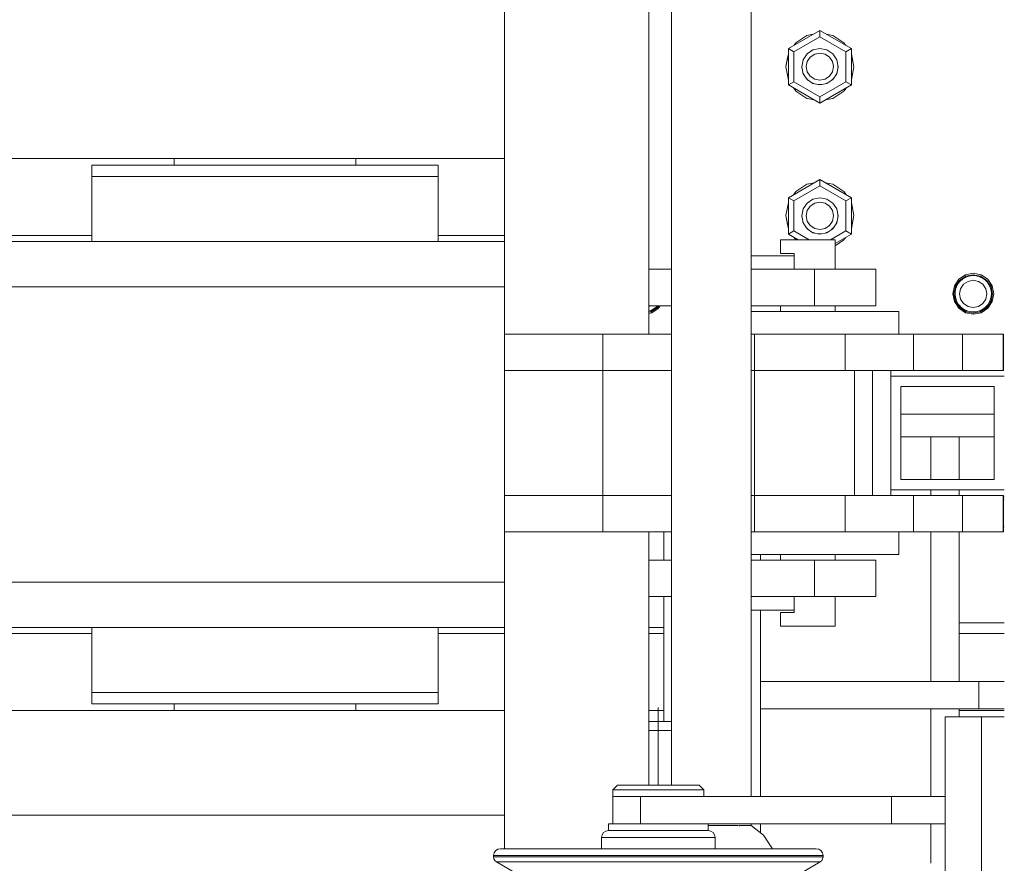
# Model space of a CAD drawing. Header units: millimetres. Extents: x 53746 to 116821, y -810352 to -765802.
# Tile 242 of 256: x 96656 to 97089, y -790252 to -789881. Entities that reach past the tile are written whole.
import ezdxf

# ---------------------------------------------------------------- set-up
doc = ezdxf.new("R2010")
doc.units = ezdxf.units.MM
doc.header["$MEASUREMENT"] = 0
doc.linetypes.add('DGN Style 4', pattern=[2290.351719, 1144.460571, -572.230286, 1.430576, -572.230286])
for name, color, linetype, lineweight in [('Main Cradle', 7, 'Continuous', 0), ('Main Cradle Rails', 7, 'Continuous', 0), ('Main Cradle Tower', 7, 'Continuous', 0), ('Main Cradle Tower Platform', 7, 'Continuous', 0), ('Main Cradle Tower Rail Frame', 7, 'Continuous', 0)]:
    doc.layers.add(name, color=color, linetype=linetype, lineweight=lineweight)

# ---------------------------------------------------------------- blocks, each defined once
blk = doc.blocks.new('*U57')
at = {"layer": 'Main Cradle', "color": 7, "linetype": 'Continuous', "lineweight": 0}
for p, q in [((11586.32, -1865.02), (11158.26, -1865.02)), ((11404.66, -1868.02), (11410.46, -1868.02)), ((11426.97, -1868.02), (11410.46, -1868.02)), ((11440.86, -1868.02), (11440.86, -1865.02)), ((11520.86, -1865.02), (11520.86, -1868.02)), ((11411.51, -1901.52), (11480.86, -1901.52)), ((11550.2, -1901.52), (11480.86, -1901.52)), ((11411.51, -2051.52), (11420.01, -2051.52)), ((11420.01, -2051.52), (11480.86, -2051.52)), ((11410.46, -2071.52), (11404.66, -2071.52)), ((11551.26, -2071.52), (11551.98, -2071.52)), ((11656.48, -2071.52), (11649.82, -2071.52)), ((11404.66, -2100.02), (11410.46, -2100.02)), ((11426.97, -2100.02), (11410.46, -2100.02)), ((11480.86, -2100.02), (11510.02, -2100.02)), ((11443.9, -2105.02), (11440.86, -2105.02)), ((11440.86, -2108.02), (11440.86, -2105.02)), ((11443.91, -2105.02), (11445.46, -2105.02)), ((11445.46, -2105.02), (11451.7, -2105.02)), ((11451.7, -2105.02), (11452.29, -2105.02)), ((11452.29, -2105.02), (11452.54, -2105.02)), ((11452.54, -2105.02), (11452.57, -2105.02)), ((11517.81, -2105.02), (11518.33, -2105.02)), ((11520.86, -2105.02), (11520.86, -2108.02)), ((11586.32, -2108.02), (11158.26, -2108.02)), ((11656.48, -2108.02), (11649.82, -2108.02)), ((11806.32, -2108.02), (11786.48, -2108.02))]:
    blk.add_line(p, q, dxfattribs=at)
at = {"layer": 'Main Cradle', "color": 7, "linetype": 'Continuous', "lineweight": 0, "flags": 128}
for points in [[(11404.66, -1868.02), (11404.66, -1868.02), (11404.66, -1873.02), (11410.46, -1873.02), (11426.97, -1873.02), (11451.7, -1873.02), (11480.86, -1873.02), (11480.86, -1873.02)], [(11426.97, -1868.02), (11451.7, -1868.02), (11480.86, -1868.02), (11510.02, -1868.02), (11534.74, -1868.02), (11551.26, -1868.02), (11557.06, -1868.02)], [(11557.06, -1873.02), (11557.06, -1873.02), (11557.06, -1868.02), (11557.06, -1868.02)], [(11404.66, -1873.02), (11404.66, -1873.02), (11404.66, -1901.52)], [(11480.86, -1873.02), (11480.86, -1873.02), (11510.02, -1873.02), (11534.74, -1873.02), (11551.26, -1873.02), (11557.06, -1873.02)], [(11534.74, -1873.02), (11551.26, -1873.02), (11551.26, -1873.02)], [(11557.06, -1901.52), (11557.06, -1873.02), (11557.06, -1873.02)], [(11411.51, -1901.52), (11352.73, -1901.52), (11313.45, -1901.52), (11299.66, -1901.52)], [(11586.32, -1901.52), (11550.2, -1901.52), (11550.2, -1901.52)], [(11420.01, -1921.52), (11411.51, -1921.52), (11352.73, -1921.52), (11313.45, -1921.52)], [(11480.86, -1921.52), (11480.86, -1921.52), (11420.01, -1921.52)], [(11586.32, -1921.52), (11550.2, -1921.52), (11480.86, -1921.52)], [(11411.51, -2051.52), (11352.73, -2051.52), (11313.45, -2051.52), (11299.66, -2051.52)], [(11586.32, -2051.52), (11550.2, -2051.52), (11480.86, -2051.52)], [(11480.86, -2071.52), (11411.51, -2071.52), (11352.73, -2071.52), (11313.45, -2071.52)], [(11404.66, -2071.52), (11404.66, -2100.02), (11404.66, -2100.02)], [(11586.32, -2071.52), (11550.2, -2071.52), (11480.86, -2071.52), (11480.86, -2071.52)], [(11510.02, -2100.02), (11510.02, -2100.02), (11534.74, -2100.02), (11551.26, -2100.02), (11557.06, -2100.02), (11557.06, -2071.52)], [(11551.98, -2071.52), (11557.06, -2071.52), (11557.06, -2071.52)], [(11404.66, -2100.02), (11404.66, -2100.02), (11404.66, -2105.02), (11410.46, -2105.02), (11426.97, -2105.02), (11451.7, -2105.02), (11480.86, -2105.02), (11510.02, -2105.02), (11534.74, -2105.02), (11551.26, -2105.02), (11557.06, -2105.02), (11557.06, -2100.02), (11557.06, -2100.02)], [(11426.97, -2100.02), (11451.7, -2100.02), (11480.86, -2100.02), (11480.86, -2100.02)], [(11480.86, -2100.02), (11510.02, -2100.02), (11510.02, -2100.02)], [(11534.74, -2100.02), (11551.26, -2100.02), (11551.26, -2100.02)], [(11518.33, -2105.02), (11520.86, -2105.02), (11520.86, -2105.02)]]:
    blk.add_lwpolyline(points, dxfattribs=at)
at = {"layer": 'Main Cradle Rails', "color": 7, "linetype": 'Continuous', "lineweight": 0}
for p, q in [((11158.26, -1899.02), (11404.66, -1899.02)), ((11557.06, -1899.02), (11586.32, -1899.02)), ((11806, -2014.02), (11806.32, -2014.02)), ((11786.48, -2069.41), (11806.32, -2069.41)), ((11158.26, -2074.02), (11404.66, -2074.02)), ((11557.06, -2074.02), (11586.32, -2074.02)), ((11649.82, -2074.02), (11656.48, -2074.02)), ((11786.48, -2074.02), (11806.32, -2074.02))]:
    blk.add_line(p, q, dxfattribs=at)
at = {"layer": 'Main Cradle Tower', "color": 7, "linetype": 'Continuous', "lineweight": 0}
for p, q in [((11711.29, -1816.69), (11725.14, -1808.69)), ((11713.69, -1818.08), (11725.14, -1811.46)), ((11725.14, -1808.69), (11739, -1816.69)), ((11725.14, -1811.46), (11725.14, -1808.69)), ((11736.6, -1818.08), (11725.14, -1811.46)), ((11711.29, -1832.69), (11711.29, -1816.69)), ((11711.29, -1816.69), (11713.69, -1818.08)), ((11713.69, -1831.3), (11713.69, -1818.08)), ((11722.85, -1819.11), (11725.14, -1818.65)), ((11736.6, -1818.08), (11739, -1816.69)), ((11736.6, -1831.3), (11736.6, -1818.08)), ((11739, -1816.69), (11739, -1832.69)), ((11717.14, -1824.69), (11717.15, -1824.63)), ((11717.14, -1824.69), (11717.14, -1824.69)), ((11717.17, -1824.83), (11717.14, -1824.69)), ((11717.16, -1824.65), (11717.15, -1824.63)), ((11717.16, -1824.65), (11717.17, -1824.83)), ((11732.53, -1827.75), (11733.14, -1824.69)), ((11733.1, -1824.88), (11733.11, -1824.65)), ((11733.14, -1824.69), (11733.1, -1824.88)), ((11733.11, -1824.54), (11733.11, -1824.56)), ((11733.11, -1824.54), (11733.14, -1824.69)), ((11733.11, -1824.56), (11733.11, -1824.56)), ((11733.11, -1824.65), (11733.11, -1824.56)), ((11733.14, -1824.69), (11733.14, -1824.69)), ((11717.17, -1824.83), (11717.26, -1825.3)), ((11717.75, -1827.75), (11717.68, -1827.39)), ((11717.81, -1827.69), (11717.81, -1827.69)), ((11717.81, -1827.69), (11718.02, -1828.16)), ((11732.35, -1828.02), (11732.48, -1827.69)), ((11732.48, -1827.69), (11732.51, -1827.62)), ((11732.62, -1827.31), (11732.51, -1827.61)), ((11732.51, -1827.62), (11732.51, -1827.61)), ((11732.62, -1827.31), (11732.53, -1827.75)), ((11711.29, -1832.69), (11713.69, -1831.3)), ((11711.29, -1832.7), (11711.29, -1832.69)), ((11725.14, -1840.69), (11711.29, -1832.69)), ((11725.14, -1840.7), (11711.29, -1832.7)), ((11725.14, -1837.92), (11713.69, -1831.3)), ((11719.1, -1829.77), (11719.51, -1830.2)), ((11719.51, -1830.2), (11719.55, -1830.24)), ((11719.55, -1830.24), (11719.55, -1830.25)), ((11719.55, -1830.25), (11719.86, -1830.57)), ((11719.86, -1830.57), (11720.18, -1830.81)), ((11721.21, -1831.5), (11722.08, -1831.95)), ((11722.08, -1831.95), (11722.11, -1831.96)), ((11722.11, -1831.96), (11722.12, -1831.96)), ((11722.15, -1831.98), (11723.11, -1832.29)), ((11723.75, -1832.41), (11724.77, -1832.55)), ((11724.77, -1832.55), (11725.14, -1832.54)), ((11725.14, -1837.92), (11736.6, -1831.3)), ((11725.14, -1832.54), (11726.01, -1832.52)), ((11739, -1832.69), (11725.14, -1840.69)), ((11739, -1832.7), (11725.15, -1840.69)), ((11726.01, -1832.52), (11727.43, -1832.23)), ((11726.01, -1832.52), (11726.01, -1832.52)), ((11727.43, -1832.23), (11728.16, -1831.95)), ((11728.16, -1831.95), (11728.19, -1831.93)), ((11728.19, -1831.93), (11728.2, -1831.93)), ((11728.2, -1831.93), (11728.59, -1831.78)), ((11730.12, -1830.8), (11730.75, -1830.26)), ((11730.75, -1830.26), (11730.79, -1830.23)), ((11730.79, -1830.23), (11730.8, -1830.22)), ((11730.79, -1830.23), (11730.79, -1830.23)), ((11730.8, -1830.22), (11731.23, -1829.7)), ((11736.6, -1831.3), (11739, -1832.69)), ((11739, -1832.7), (11739, -1832.69)), ((11736.64, -1834.06), (11735.75, -1835.39)), ((11719.4, -1838.64), (11722.73, -1839.3)), ((11722.73, -1839.31), (11719.41, -1838.64)), ((11725.14, -1840.69), (11725.14, -1837.92)), ((11725.14, -1840.7), (11725.14, -1840.69)), ((11725.15, -1840.69), (11725.14, -1840.7)), ((11725.14, -1874.31), (11711.29, -1882.31)), ((11725.14, -1874.32), (11711.29, -1882.32)), ((11719.4, -1876.37), (11722.73, -1875.7)), ((11719.41, -1876.36), (11722.73, -1875.7)), ((11725.14, -1874.31), (11725.14, -1874.32)), ((11725.15, -1874.31), (11725.14, -1874.31)), ((11739, -1882.32), (11725.14, -1874.32)), ((11725.14, -1874.32), (11725.14, -1877.09)), ((11739, -1882.31), (11725.15, -1874.31)), ((11725.14, -1877.09), (11713.69, -1883.7)), ((11725.14, -1877.09), (11736.6, -1883.7)), ((11735.75, -1879.62), (11736.64, -1880.95)), ((11711.29, -1882.31), (11711.29, -1882.32)), ((11711.29, -1882.32), (11711.29, -1898.32)), ((11711.29, -1882.32), (11713.69, -1883.7)), ((11713.69, -1883.7), (11713.69, -1896.93)), ((11722.85, -1884.77), (11725.14, -1884.31)), ((11736.6, -1883.7), (11739, -1882.32)), ((11736.6, -1883.7), (11736.6, -1896.93)), ((11739, -1882.31), (11739, -1882.32)), ((11739, -1898.32), (11739, -1882.32)), ((11732.53, -1887.26), (11733.14, -1890.32)), ((11710.14, -1890.22), (11710.14, -1890.22)), ((11717.14, -1890.31), (11717.16, -1890.42)), ((11717.14, -1890.32), (11717.14, -1890.32)), ((11717.16, -1890.31), (11717.15, -1890.27)), ((11717.15, -1890.31), (11717.15, -1890.28)), ((11717.16, -1890.32), (11717.15, -1890.31)), ((11717.73, -1893.17), (11717.7, -1893.1)), ((11717.81, -1893.35), (11717.81, -1893.35)), ((11732.61, -1893.01), (11732.51, -1893.28)), ((11732.51, -1893.28), (11732.51, -1893.28)), ((11732.6, -1893.04), (11732.56, -1893.14)), ((11733.11, -1890.17), (11733.11, -1890.22)), ((11733.11, -1890.23), (11733.11, -1890.22)), ((11733.11, -1890.4), (11733.13, -1890.27)), ((11733.13, -1890.27), (11733.11, -1890.4)), ((11733.11, -1890.5), (11733.14, -1890.31)), ((11733.14, -1890.32), (11733.14, -1890.32)), ((11711.29, -1898.32), (11713.69, -1896.93)), ((11711.29, -1898.32), (11715.64, -1900.83)), ((11713.69, -1896.93), (11720.44, -1900.83)), ((11719.41, -1895.76), (11719.21, -1895.55)), ((11719.41, -1895.77), (11719.49, -1895.88)), ((11719.49, -1895.88), (11719.6, -1895.95)), ((11719.55, -1895.91), (11719.55, -1895.91)), ((11722.08, -1897.62), (11721.51, -1897.32)), ((11722.11, -1897.63), (11722.08, -1897.62)), ((11722.11, -1897.63), (11722.12, -1897.63)), ((11722.14, -1897.64), (11722.11, -1897.63)), ((11724.79, -1898.22), (11724.47, -1898.18)), ((11724.47, -1898.18), (11724.47, -1898.18)), ((11725.09, -1898.21), (11724.79, -1898.22)), ((11725.74, -1898.19), (11725.22, -1898.21)), ((11728.19, -1897.6), (11728.2, -1897.6)), ((11728.57, -1897.46), (11728.26, -1897.58)), ((11728.57, -1897.46), (11728.57, -1897.46)), ((11728.57, -1897.46), (11728.57, -1897.46)), ((11736.6, -1896.93), (11729.85, -1900.83)), ((11730.79, -1895.9), (11730.75, -1895.93)), ((11730.78, -1895.9), (11730.79, -1895.89)), ((11730.8, -1895.89), (11730.79, -1895.9)), ((11731.82, -1902.46), (11739, -1898.32)), ((11736.6, -1896.93), (11739, -1898.32)), ((11786.63, -1918.69), (11789.39, -1916.84)), ((11800.64, -1924.34), (11800.62, -1924.59)), ((11784.67, -1924.59), (11784.67, -1924.59)), ((11784.67, -1924.67), (11784.67, -1924.59)), ((11785.25, -1927.75), (11784.92, -1926.69)), ((11785.25, -1927.75), (11785.25, -1927.75)), ((11800.96, -1928.04), (11799.01, -1930.96)), ((11800.27, -1927), (11800, -1927.64)), ((11800, -1927.64), (11800, -1927.64)), ((11800.62, -1924.59), (11800.62, -1924.6)), ((11801.14, -1924.69), (11801.14, -1924.69)), ((11650.9, -1932.54), (11649.82, -1932.76)), ((11650.7, -1931.98), (11650.7, -1931.98)), ((11653.65, -1929.83), (11653.28, -1930.24)), ((11653.28, -1930.24), (11653.28, -1930.24)), ((11787.04, -1930.28), (11787.04, -1930.27)), ((11787.93, -1931.06), (11789.57, -1932.08)), ((11789.62, -1931.97), (11789.62, -1931.97)), ((11792.64, -1930.67), (11790.35, -1930.21)), ((11791.2, -1932.46), (11792.64, -1932.69)), ((11792.64, -1932.59), (11791.2, -1932.46)), ((11792.64, -1932.69), (11792.63, -1932.69)), ((11793.23, -1932.57), (11792.64, -1932.59)), ((11794.65, -1932.34), (11793.23, -1932.57)), ((11795.7, -1931.98), (11795.7, -1931.98)), ((11795.9, -1932.54), (11798.65, -1930.7)), ((11799.05, -1929.39), (11798.28, -1930.24)), ((11798.28, -1930.24), (11798.28, -1930.24)), ((11760.82, -1977.5), (11801.82, -1977.5)), ((11760.82, -1987.5), (11801.82, -1987.5)), ((11760.82, -1987.5), (11801.82, -1987.5)), ((11773.96, -1987.5), (11773.96, -2006.33)), ((11773.96, -2010.83), (11773.96, -2013.33)), ((11806, -2015.22), (11806.32, -2015.22)), ((11806, -2027.22), (11806.32, -2027.22)), ((11773.96, -2029.33), (11773.96, -2095.22)), ((11698.96, -2039.33), (11698.96, -2041.83)), ((11698.96, -2063.83), (11698.96, -2095.22)), ((11698.96, -2095.22), (11698.96, -2107.22)), ((11795.16, -2095.22), (11795.16, -2107.22)), ((11698.96, -2107.22), (11698.96, -2145.83)), ((11773.96, -2107.22), (11773.96, -2145.83)), ((11698.96, -2157.83), (11698.96, -2161.79)), ((11773.96, -2157.83), (11773.96, -2175.22))]:
    blk.add_line(p, q, dxfattribs=at)
at = {"layer": 'Main Cradle Tower', "color": 7, "linetype": 'Continuous', "lineweight": 0, "flags": 128}
for points in [[(11713.84, -1815.21), (11714.54, -1814.18), (11719.4, -1810.93), (11722.25, -1810.36)], [(11728.03, -1810.36), (11730.88, -1810.93), (11735.75, -1814.18), (11736.44, -1815.21)], [(11710.14, -1824.78), (11710.14, -1824.78), (11711.28, -1819.04), (11711.29, -1819.04)], [(11710.14, -1824.78), (11710.36, -1823.71), (11710.79, -1821.56), (11711.28, -1819.05), (11711.28, -1819.05), (11711.28, -1819.05)], [(11733.14, -1824.69), (11732.53, -1821.63), (11730.8, -1819.03), (11728.2, -1817.3), (11725.14, -1816.69), (11722.08, -1817.3), (11719.49, -1819.03), (11717.75, -1821.63), (11717.14, -1824.69)], [(11725.14, -1818.65), (11727.44, -1819.11), (11729.39, -1820.41), (11730.69, -1822.35), (11731.14, -1824.65), (11730.69, -1826.95), (11729.39, -1828.89), (11727.44, -1830.19), (11725.14, -1830.65), (11722.85, -1830.19), (11720.9, -1828.89), (11719.6, -1826.95), (11719.14, -1824.65), (11719.6, -1822.35), (11720.9, -1820.41), (11722.85, -1819.11)], [(11739, -1819.04), (11739, -1819.04), (11740.14, -1824.78), (11740.14, -1824.78)], [(11739, -1819.05), (11739, -1819.05), (11739.39, -1821.01), (11740.14, -1824.78)], [(11711.28, -1830.53), (11710.14, -1824.79), (11710.14, -1824.78)], [(11711.29, -1830.53), (11711.28, -1830.52), (11710.14, -1824.78)], [(11717.14, -1824.69), (11717.14, -1824.69), (11717.75, -1827.75), (11719.49, -1830.35), (11722.08, -1832.08), (11725.14, -1832.69), (11728.2, -1832.08), (11730.8, -1830.35), (11732.53, -1827.75)], [(11717.17, -1824.83), (11717.16, -1824.65), (11717.16, -1824.65)], [(11733.11, -1824.56), (11733.11, -1824.56), (11733.11, -1824.65), (11733.1, -1824.88)], [(11740.14, -1824.78), (11740.14, -1824.79), (11739, -1830.52)], [(11740.14, -1824.78), (11739, -1830.52), (11739, -1830.53)], [(11717.81, -1827.69), (11717.78, -1827.61), (11717.68, -1827.39)], [(11718.02, -1828.16), (11717.81, -1827.69), (11717.81, -1827.69)], [(11732.51, -1827.61), (11732.51, -1827.61), (11732.48, -1827.69), (11732.35, -1828.02)], [(11719.55, -1830.24), (11719.51, -1830.2), (11719.1, -1829.77)], [(11720.18, -1830.81), (11719.86, -1830.57), (11719.55, -1830.24), (11719.55, -1830.24)], [(11722.11, -1831.96), (11722.08, -1831.95), (11721.21, -1831.5)], [(11723.11, -1832.29), (11722.14, -1831.98), (11722.11, -1831.96), (11722.11, -1831.96)], [(11726.01, -1832.52), (11725.14, -1832.54), (11724.77, -1832.55), (11723.75, -1832.41)], [(11728.2, -1831.93), (11728.2, -1831.93), (11728.16, -1831.95), (11727.43, -1832.23), (11726.01, -1832.52), (11726.01, -1832.52)], [(11729.15, -1831.45), (11728.59, -1831.78), (11728.2, -1831.93)], [(11730.79, -1830.23), (11730.75, -1830.26), (11730.12, -1830.8)], [(11731.23, -1829.7), (11730.8, -1830.22), (11730.79, -1830.23)], [(11714.54, -1835.39), (11714.54, -1835.39), (11713.65, -1834.06)], [(11719.4, -1838.64), (11714.54, -1835.39), (11713.65, -1834.06)], [(11719.41, -1838.64), (11719.4, -1838.64), (11714.54, -1835.39)], [(11736.64, -1834.06), (11735.75, -1835.39), (11730.88, -1838.64), (11727.55, -1839.3)], [(11735.75, -1835.39), (11735.75, -1835.39), (11730.89, -1838.64)], [(11730.89, -1838.64), (11730.88, -1838.64), (11727.55, -1839.31)], [(11713.65, -1880.95), (11714.54, -1879.62), (11719.4, -1876.37)], [(11714.54, -1879.62), (11719.4, -1876.37), (11719.41, -1876.36)], [(11727.55, -1875.7), (11730.88, -1876.37), (11730.89, -1876.37)], [(11727.55, -1875.7), (11730.88, -1876.37), (11735.75, -1879.62), (11736.64, -1880.95)], [(11730.89, -1876.37), (11735.75, -1879.62), (11735.75, -1879.62)], [(11713.65, -1880.95), (11714.54, -1879.62), (11714.54, -1879.62)], [(11710.14, -1890.22), (11711.28, -1884.48), (11711.29, -1884.48)], [(11710.14, -1890.22), (11711.28, -1884.48), (11711.29, -1884.48)], [(11732.53, -1887.26), (11730.8, -1884.66), (11728.2, -1882.93), (11725.14, -1882.32), (11722.08, -1882.93), (11719.49, -1884.66), (11717.75, -1887.26), (11717.14, -1890.32), (11717.14, -1890.32)], [(11725.14, -1884.31), (11727.44, -1884.77), (11729.39, -1886.07), (11730.69, -1888.02), (11731.14, -1890.31), (11730.69, -1892.61), (11729.39, -1894.55), (11727.44, -1895.86), (11725.14, -1896.31), (11722.85, -1895.86), (11720.9, -1894.55), (11719.6, -1892.61), (11719.14, -1890.31), (11719.6, -1888.02), (11720.9, -1886.07), (11722.85, -1884.77)], [(11739, -1884.48), (11739, -1884.48), (11740.14, -1890.22)], [(11739, -1884.49), (11740.14, -1890.22), (11740.14, -1890.22)], [(11711.29, -1895.97), (11711.28, -1895.96), (11710.14, -1890.22), (11710.14, -1890.22)], [(11710.14, -1890.22), (11710.78, -1893.4), (11711.28, -1895.96), (11711.28, -1895.96), (11711.28, -1895.96)], [(11717.14, -1890.32), (11717.75, -1893.38), (11719.49, -1895.98), (11722.08, -1897.71), (11725.14, -1898.32), (11728.2, -1897.71), (11730.8, -1895.98), (11732.53, -1893.38), (11733.14, -1890.32)], [(11717.17, -1890.43), (11717.16, -1890.31), (11717.16, -1890.31)], [(11717.23, -1890.75), (11717.22, -1890.7), (11717.17, -1890.43)], [(11717.81, -1893.35), (11717.78, -1893.27), (11717.69, -1893.08)], [(11717.7, -1893.1), (11717.75, -1893.37), (11717.97, -1893.7)], [(11717.85, -1893.44), (11717.75, -1893.29), (11717.73, -1893.17)], [(11717.73, -1893.18), (11717.75, -1893.28), (11717.85, -1893.43)], [(11717.98, -1893.72), (11717.81, -1893.35), (11717.81, -1893.35)], [(11732.51, -1893.28), (11732.51, -1893.28), (11732.48, -1893.35), (11732.38, -1893.61)], [(11732.39, -1893.59), (11732.53, -1893.37), (11732.6, -1893.04)], [(11732.56, -1893.13), (11732.53, -1893.29), (11732.46, -1893.39)], [(11732.46, -1893.39), (11732.53, -1893.28), (11732.56, -1893.14)], [(11733.11, -1890.22), (11733.11, -1890.22), (11733.11, -1890.31), (11733.11, -1890.51)], [(11740.14, -1890.22), (11740.14, -1890.22), (11739, -1895.96), (11739, -1895.97)], [(11739, -1895.96), (11739, -1895.96), (11739.4, -1893.95), (11740.14, -1890.22)], [(11719.55, -1895.91), (11719.51, -1895.86), (11719.17, -1895.5)], [(11719.21, -1895.55), (11719.49, -1895.97), (11719.82, -1896.2)], [(11719.6, -1895.96), (11719.49, -1895.88), (11719.4, -1895.76)], [(11719.84, -1896.21), (11719.55, -1895.91), (11719.55, -1895.91)], [(11722.11, -1897.63), (11722.08, -1897.61), (11721.42, -1897.27)], [(11721.51, -1897.32), (11722.08, -1897.7), (11722.78, -1897.84)], [(11722.84, -1897.86), (11722.14, -1897.64), (11722.11, -1897.63), (11722.11, -1897.63)], [(11725.83, -1898.18), (11725.14, -1898.2), (11724.77, -1898.22), (11724.29, -1898.15)], [(11724.47, -1898.18), (11725.14, -1898.31), (11725.74, -1898.19)], [(11725.22, -1898.21), (11725.14, -1898.22), (11725.08, -1898.21)], [(11725.1, -1898.21), (11725.14, -1898.22), (11725.2, -1898.21)], [(11728.2, -1897.6), (11728.2, -1897.6), (11728.16, -1897.61), (11727.57, -1897.84)], [(11727.61, -1897.82), (11728.2, -1897.7), (11728.57, -1897.46)], [(11728.08, -1897.64), (11728.2, -1897.61), (11728.25, -1897.58)], [(11728.26, -1897.58), (11728.2, -1897.62), (11728.08, -1897.64)], [(11728.71, -1897.37), (11728.59, -1897.44), (11728.2, -1897.6)], [(11730.79, -1895.89), (11730.75, -1895.92), (11730.29, -1896.31)], [(11730.33, -1896.28), (11730.8, -1895.97), (11731.08, -1895.55)], [(11731.12, -1895.49), (11730.8, -1895.88), (11730.79, -1895.89)], [(11731.08, -1895.55), (11730.8, -1895.88), (11730.8, -1895.89), (11730.8, -1895.89)], [(11714.54, -1900.83), (11714.54, -1900.83), (11713.84, -1899.79)], [(11736.44, -1899.79), (11735.75, -1900.83), (11731.82, -1903.45)], [(11799.01, -1930.96), (11796.09, -1932.91), (11792.64, -1933.59), (11789.2, -1932.91), (11786.28, -1930.96), (11784.33, -1928.04), (11783.64, -1924.59), (11784.33, -1921.15), (11786.28, -1918.23), (11789.2, -1916.28), (11792.64, -1915.59), (11796.09, -1916.28), (11799.01, -1918.23), (11800.96, -1921.15), (11801.64, -1924.59), (11800.96, -1928.04)], [(11784.14, -1924.69), (11784.79, -1921.44), (11786.63, -1918.68), (11789.39, -1916.84), (11792.64, -1916.19), (11795.9, -1916.84), (11798.65, -1918.68), (11800.5, -1921.44), (11801.14, -1924.69)], [(11786.63, -1918.69), (11784.79, -1921.44), (11784.14, -1924.69)], [(11784.67, -1924.59), (11784.67, -1924.59), (11784.66, -1924.01), (11784.9, -1922.58), (11785.24, -1921.6), (11785.26, -1921.54), (11785.31, -1921.4), (11786.01, -1920.13), (11786.78, -1919.15), (11786.96, -1918.99), (11787, -1918.95), (11787.86, -1918.18), (11788.91, -1917.52), (11789.57, -1917.24), (11789.59, -1917.23), (11790.25, -1916.96), (11791.46, -1916.68), (11792.64, -1916.61), (11792.64, -1916.61), (11792.91, -1916.6), (11794.15, -1916.74), (11795.54, -1917.14), (11795.7, -1917.21), (11795.73, -1917.23), (11796.66, -1917.68), (11797.85, -1918.52), (11798.28, -1918.95), (11798.32, -1918.99), (11798.72, -1919.4), (11799.57, -1920.59), (11800.02, -1921.54), (11800.05, -1921.6), (11800.1, -1921.7), (11800.5, -1923.1), (11800.64, -1924.34), (11800.64, -1924.34)], [(11790.35, -1930.21), (11788.4, -1928.91), (11787.1, -1926.97), (11786.64, -1924.67), (11787.1, -1922.37), (11788.4, -1920.43), (11790.35, -1919.13), (11792.64, -1918.67), (11794.94, -1919.13), (11796.89, -1920.43), (11798.19, -1922.37), (11798.64, -1924.67), (11798.19, -1926.97), (11796.89, -1928.91), (11794.94, -1930.21), (11792.64, -1930.67)], [(11801.14, -1924.69), (11800.5, -1921.44), (11798.65, -1918.69), (11795.9, -1916.84), (11792.64, -1916.2), (11789.39, -1916.84)], [(11800.64, -1924.34), (11800.64, -1924.69), (11800.61, -1924.88)], [(11784.14, -1924.69), (11784.14, -1924.69), (11784.79, -1927.94), (11786.63, -1930.7), (11789.39, -1932.54), (11792.64, -1933.19), (11795.9, -1932.54)], [(11784.67, -1924.82), (11784.64, -1924.69), (11784.67, -1924.57)], [(11784.92, -1926.68), (11784.92, -1926.68), (11784.67, -1925.25), (11784.67, -1924.67), (11784.67, -1924.67)], [(11785.29, -1927.72), (11785.26, -1927.65), (11784.92, -1926.68)], [(11785.44, -1928.04), (11785.25, -1927.75), (11785.25, -1927.75)], [(11785.29, -1927.72), (11785.29, -1927.72), (11785.34, -1927.85), (11786.05, -1929.12)], [(11798.65, -1930.7), (11800.5, -1927.94), (11801.14, -1924.69), (11801.14, -1924.69)], [(11799.05, -1929.39), (11799.05, -1929.39), (11799.71, -1928.34), (11799.98, -1927.71), (11800, -1927.64)], [(11800.03, -1927.75), (11800.03, -1927.75), (11799.83, -1928.07)], [(11800.03, -1927.75), (11800.03, -1927.75), (11800.27, -1927)], [(11800.27, -1927), (11800.27, -1927), (11800.55, -1925.79), (11800.62, -1924.67), (11800.62, -1924.59)], [(11650.51, -1929.83), (11649.94, -1930.21), (11649.82, -1930.24)], [(11654.82, -1929.83), (11654.01, -1931.06), (11651.09, -1933.01), (11649.82, -1933.26)], [(11649.82, -1932.28), (11650.67, -1931.99), (11650.7, -1931.98), (11650.7, -1931.98)], [(11650.71, -1932.08), (11650.7, -1932.08), (11649.95, -1932.23)], [(11650.71, -1932.08), (11650.7, -1932.08), (11652.1, -1931.24)], [(11652.1, -1931.24), (11650.82, -1931.93), (11650.7, -1931.98)], [(11650.9, -1932.54), (11653.65, -1930.7), (11654.23, -1929.83)], [(11652.1, -1931.24), (11652.1, -1931.24), (11653.07, -1930.47), (11653.25, -1930.28), (11653.28, -1930.24)], [(11653.3, -1930.35), (11653.3, -1930.35), (11652.8, -1930.69)], [(11653.3, -1930.35), (11653.3, -1930.35), (11653.7, -1929.83)], [(11786.05, -1929.12), (11786.99, -1930.35), (11786.98, -1930.35)], [(11787.04, -1930.27), (11787, -1930.24), (11786.83, -1930.09), (11786.05, -1929.12)], [(11787.56, -1930.74), (11786.99, -1930.35), (11786.98, -1930.35)], [(11787.04, -1930.27), (11787.04, -1930.27), (11787.92, -1931.05)], [(11789.62, -1931.97), (11789.59, -1931.95), (11788.97, -1931.7), (11787.92, -1931.05)], [(11790.24, -1932.21), (11789.58, -1932.08), (11789.58, -1932.08)], [(11789.58, -1932.08), (11789.58, -1932.08), (11789.58, -1932.08)], [(11789.62, -1931.97), (11789.62, -1931.97), (11790.32, -1932.25), (11791.2, -1932.46), (11791.2, -1932.46)], [(11792.64, -1932.69), (11792.64, -1932.69), (11794.65, -1932.34)], [(11792.64, -1932.69), (11792.64, -1932.69), (11792.64, -1932.69)], [(11794.65, -1932.34), (11794.65, -1932.34), (11795.67, -1931.99), (11795.7, -1931.98), (11795.7, -1931.98)], [(11795.71, -1932.08), (11795.7, -1932.08), (11794.95, -1932.23)], [(11795.71, -1932.08), (11795.7, -1932.08), (11797.1, -1931.24)], [(11797.1, -1931.24), (11795.82, -1931.93), (11795.7, -1931.98)], [(11797.1, -1931.24), (11797.1, -1931.24), (11798.07, -1930.47), (11798.25, -1930.28), (11798.28, -1930.24)], [(11798.3, -1930.35), (11798.3, -1930.35), (11797.8, -1930.69)], [(11798.3, -1930.35), (11798.3, -1930.35), (11799.05, -1929.39)], [(11698.96, -2095.22), (11698.96, -2095.22), (11795.16, -2095.22), (11806.32, -2095.22)], [(11698.96, -2107.22), (11698.96, -2107.22), (11795.16, -2107.22), (11806.32, -2107.22)]]:
    blk.add_lwpolyline(points, dxfattribs=at)
at = {"layer": 'Main Cradle Tower Platform', "color": 7, "linetype": 'Continuous', "lineweight": 0}
for p, q in [((11586.32, -1562.83), (11586.32, -1942.33)), ((11649.82, -1942.33), (11649.82, -1566.06)), ((11728.31, -1900.83), (11724.41, -1900.83)), ((11713.82, -1907.83), (11713.82, -1906.83)), ((11713.82, -1907.83), (11694.82, -1907.83)), ((11713.82, -1907.83), (11713.82, -1913.83)), ((11649.82, -1913.83), (11659.82, -1913.83)), ((11694.82, -1913.83), (11722.72, -1913.83)), ((11722.72, -1913.83), (11722.72, -1929.83)), ((11659.82, -1929.83), (11649.82, -1929.83)), ((11722.72, -1929.83), (11694.82, -1929.83)), ((11707.82, -1929.83), (11707.82, -1932.33)), ((11735.13, -1932.33), (11719.82, -1932.33)), ((11733.28, -1929.83), (11722.72, -1929.83)), ((11731.82, -1929.83), (11731.82, -1932.33)), ((11586.32, -1942.33), (11629.62, -1942.33)), ((11586.32, -1942.33), (11586.32, -1958.33)), ((11629.62, -1942.33), (11659.82, -1942.33)), ((11629.62, -1942.33), (11629.62, -1958.33)), ((11694.82, -1942.33), (11696.32, -1942.33)), ((11696.32, -1942.33), (11736.32, -1942.33)), ((11696.32, -1958.33), (11696.32, -1942.33)), ((11736.32, -1942.33), (11766.32, -1942.33)), ((11736.32, -1942.33), (11736.32, -1958.33)), ((11766.32, -1942.33), (11787.9, -1942.33)), ((11766.32, -1958.33), (11766.32, -1942.33)), ((11787.9, -1958.33), (11787.9, -1942.33)), ((11586.32, -1958.33), (11586.32, -2013.33)), ((11629.62, -1958.33), (11586.32, -1958.33)), ((11629.62, -2013.33), (11629.62, -1958.33)), ((11629.62, -1958.33), (11659.82, -1958.33)), ((11694.82, -1958.33), (11696.32, -1958.33)), ((11696.32, -2013.33), (11696.32, -1958.33)), ((11736.32, -1958.33), (11696.32, -1958.33)), ((11748.32, -1958.33), (11736.32, -1958.33)), ((11740.32, -2013.33), (11740.32, -1958.33)), ((11756.32, -1958.33), (11748.32, -1958.33)), ((11748.32, -2013.33), (11748.32, -1958.33)), ((11756.32, -2013.33), (11756.32, -1958.33)), ((11766.32, -1958.33), (11756.32, -1958.33)), ((11787.9, -1958.33), (11766.32, -1958.33)), ((11796.23, -1958.33), (11787.9, -1958.33)), ((11806.32, -1960.83), (11756.32, -1960.83)), ((11760.82, -1965.33), (11760.82, -2006.33)), ((11801.82, -1965.33), (11760.82, -1965.33)), ((11801.82, -2006.33), (11801.82, -1965.33)), ((11760.82, -2006.33), (11801.82, -2006.33)), ((11756.32, -2010.83), (11806.32, -2010.83)), ((11629.62, -2013.33), (11586.32, -2013.33)), ((11586.32, -2029.33), (11586.32, -2013.33)), ((11659.82, -2013.33), (11629.62, -2013.33)), ((11629.62, -2029.33), (11629.62, -2013.33)), ((11696.32, -2013.33), (11694.82, -2013.33)), ((11696.32, -2013.33), (11736.32, -2013.33)), ((11696.32, -2029.33), (11696.32, -2013.33)), ((11736.32, -2013.33), (11766.32, -2013.33)), ((11736.32, -2013.33), (11736.32, -2029.33)), ((11766.32, -2013.33), (11787.9, -2013.33)), ((11766.32, -2029.33), (11766.32, -2013.33)), ((11787.9, -2013.33), (11796.23, -2013.33)), ((11787.9, -2029.33), (11787.9, -2013.33)), ((11586.32, -2029.33), (11586.32, -2154.08)), ((11586.32, -2029.33), (11629.62, -2029.33)), ((11629.62, -2029.33), (11659.82, -2029.33)), ((11649.82, -2140.83), (11649.82, -2029.33)), ((11694.82, -2029.33), (11696.32, -2029.33)), ((11736.32, -2029.33), (11696.32, -2029.33)), ((11766.32, -2029.33), (11736.32, -2029.33)), ((11787.9, -2029.33), (11766.32, -2029.33)), ((11796.23, -2029.33), (11787.9, -2029.33)), ((11707.82, -2039.33), (11707.82, -2041.83)), ((11735.13, -2039.33), (11719.82, -2039.33)), ((11731.82, -2039.33), (11731.82, -2041.83)), ((11659.82, -2041.83), (11649.82, -2041.83)), ((11722.72, -2041.83), (11694.82, -2041.83)), ((11733.28, -2041.83), (11722.72, -2041.83)), ((11722.72, -2057.83), (11722.72, -2041.83)), ((11649.82, -2057.83), (11659.82, -2057.83)), ((11694.82, -2057.83), (11722.72, -2057.83)), ((11713.82, -2063.83), (11713.82, -2057.83)), ((11713.82, -2063.83), (11694.82, -2063.83)), ((11711.34, -2064.83), (11713.82, -2064.83)), ((11713.82, -2064.83), (11713.82, -2063.83)), ((11715.23, -2070.83), (11711.34, -2070.83)), ((11780.32, -2110.83), (11796.32, -2110.83)), ((11780.32, -2110.83), (11780.32, -2260.83)), ((11796.32, -2260.83), (11796.32, -2110.83)), ((11796.32, -2110.83), (11806.32, -2110.83)), ((11649.82, -2112.83), (11659.82, -2112.83)), ((11659.82, -2116.83), (11649.82, -2116.83)), ((11637.38, -2140.83), (11641.28, -2140.83)), ((11672.49, -2142.83), (11674.01, -2142.83)), ((11634.01, -2157.83), (11634.01, -2145.83)), ((11646.23, -2145.83), (11646.23, -2157.83)), ((11756.62, -2145.83), (11756.62, -2157.83)), ((9533.51, -2154.08), (11586.32, -2154.08)), ((11586.32, -2154.08), (11586.32, -2168.81)), ((11586.32, -2154.08), (11586.32, -2154.08)), ((11694.82, -2157.83), (11694.82, -2158.52)), ((11581.51, -2171.81), (11587.03, -2171.81)), ((11581.51, -2172.38), (11587.03, -2172.38)), ((11602.74, -2172.38), (11626.26, -2172.38)), ((11626.26, -2172.38), (11654.01, -2172.38)), ((11654.01, -2172.38), (11681.75, -2172.38)), ((11681.75, -2171.81), (11705.27, -2171.81)), ((11719.86, -2174.53), (11725.28, -2174.53)), ((11720.99, -2171.81), (11726.51, -2171.81)), ((11720.99, -2172.38), (11726.51, -2172.38))]:
    blk.add_line(p, q, dxfattribs=at)
at = {"layer": 'Main Cradle Tower Platform', "color": 7, "linetype": 'DGN Style 4', "lineweight": 0}
blk.add_line((11654.01, -2106.69), (11654.01, -2140.83), dxfattribs=at)
at = {"layer": 'Main Cradle Tower Platform', "color": 7, "linetype": 'Continuous', "lineweight": 0, "flags": 128}
for points in [[(11659.82, -2140.83), (11659.82, -1611.83), (11661.15, -1611.83), (11664.95, -1611.83), (11664.95, -1611.83)], [(11693.49, -1611.83), (11694.82, -1611.83), (11694.82, -2145.83)], [(11713.82, -1906.83), (11711.34, -1906.83), (11708.74, -1906.83), (11707.82, -1906.83), (11707.82, -1900.83), (11708.74, -1900.83), (11711.34, -1900.83), (11715.23, -1900.83), (11719.82, -1900.83), (11724.41, -1900.83)], [(11728.31, -1900.83), (11730.91, -1900.83), (11731.82, -1900.83), (11731.82, -1913.83)], [(11722.72, -1913.83), (11733.28, -1913.83), (11742.04, -1913.83), (11747.81, -1913.83), (11749.82, -1913.83), (11749.82, -1929.83), (11747.81, -1929.83), (11742.04, -1929.83), (11733.28, -1929.83)], [(11694.82, -1932.33), (11704.52, -1932.33), (11719.82, -1932.33)], [(11735.13, -1932.33), (11748.11, -1932.33), (11756.78, -1932.33), (11759.82, -1932.33), (11759.82, -1942.33)], [(11787.9, -1942.33), (11796.23, -1942.33), (11802.52, -1942.33), (11805.89, -1942.33), (11805.89, -1958.33), (11802.52, -1958.33), (11796.23, -1958.33)], [(11805.89, -1942.33), (11806, -1942.33), (11806, -1958.33), (11805.89, -1958.33)], [(11796.23, -2013.33), (11802.52, -2013.33), (11805.89, -2013.33), (11805.89, -2029.33), (11802.52, -2029.33), (11796.23, -2029.33)], [(11805.89, -2013.33), (11806, -2013.33), (11806, -2029.33), (11805.89, -2029.33)], [(11759.82, -2029.33), (11759.82, -2039.33), (11756.78, -2039.33), (11748.11, -2039.33), (11735.13, -2039.33)], [(11719.82, -2039.33), (11704.52, -2039.33), (11694.82, -2039.33)], [(11733.28, -2041.83), (11742.04, -2041.83), (11747.81, -2041.83), (11749.82, -2041.83), (11749.82, -2057.83), (11747.81, -2057.83), (11742.04, -2057.83), (11733.28, -2057.83), (11722.72, -2057.83)], [(11731.82, -2057.83), (11731.82, -2070.83), (11730.91, -2070.83), (11728.31, -2070.83), (11724.41, -2070.83), (11719.82, -2070.83), (11715.23, -2070.83)], [(11711.34, -2064.83), (11708.74, -2064.83), (11707.82, -2064.83), (11707.82, -2070.83), (11708.74, -2070.83), (11711.34, -2070.83)], [(11634.01, -2145.83), (11634.01, -2145.83), (11634.01, -2142.83), (11636.01, -2140.83), (11637.38, -2140.83)], [(11641.28, -2140.83), (11647.12, -2140.83), (11654.01, -2140.83), (11660.9, -2140.83), (11666.74, -2140.83), (11670.64, -2140.83), (11672.01, -2140.83), (11674.01, -2142.83), (11674.01, -2145.83)], [(11672.49, -2142.83), (11668.15, -2142.83), (11661.66, -2142.83), (11654.01, -2142.83), (11646.35, -2142.83), (11639.87, -2142.83), (11635.53, -2142.83), (11634.01, -2142.83)], [(11634.01, -2145.83), (11635.51, -2145.83), (11635.53, -2145.83)], [(11636.96, -2145.83), (11635.53, -2145.83), (11635.53, -2145.83)], [(11636.96, -2145.83), (11639.8, -2145.83), (11639.84, -2145.83)], [(11642.42, -2145.83), (11639.87, -2145.83), (11639.84, -2145.83)], [(11642.42, -2145.83), (11646.23, -2145.83), (11756.62, -2145.83), (11780.32, -2145.83)], [(11633.68, -2160.83), (11632.01, -2160.83), (11632.01, -2157.83), (11633.68, -2157.83), (11638.45, -2157.83), (11645.59, -2157.83), (11654.01, -2157.83), (11654.48, -2157.83)], [(11676.01, -2157.83), (11676.01, -2160.83), (11674.33, -2160.83), (11669.56, -2160.83), (11662.43, -2160.83), (11654.01, -2160.83), (11645.59, -2160.83), (11638.45, -2160.83), (11633.68, -2160.83)], [(11654.48, -2157.83), (11756.62, -2157.83), (11780.32, -2157.83)], [(11694.82, -2158.52), (11694.82, -2158.52), (11694.66, -2158.6), (11693.67, -2158.6), (11693.49, -2158.6), (11693.38, -2158.53), (11690.22, -2158.53), (11689.9, -2158.53), (11689.7, -2158.69), (11689.61, -2158.69), (11689, -2158.61), (11688.65, -2158.56), (11688.65, -2158.56), (11684.8, -2158.56), (11684.02, -2158.56), (11683.98, -2158.54), (11683.35, -2158.52), (11678.24, -2158.52), (11677.32, -2158.52), (11676.81, -2158.54), (11676.01, -2158.54)], [(11704.28, -2168.81), (11700.3, -2162.85), (11694.82, -2158.52)], [(11629.01, -2168.81), (11629.01, -2163.83), (11629.24, -2162.68), (11629.89, -2161.71), (11630.86, -2161.06), (11632.01, -2160.83)], [(11632.01, -2160.83), (11633.68, -2160.83), (11638.45, -2160.83), (11638.45, -2160.83)], [(11638.45, -2160.83), (11645.59, -2160.83), (11645.59, -2160.83)], [(11645.59, -2160.83), (11654.01, -2160.83), (11654.01, -2160.83)], [(11654.01, -2160.83), (11662.43, -2160.83), (11662.43, -2160.83)], [(11662.43, -2160.83), (11669.56, -2160.83), (11669.56, -2160.83)], [(11669.56, -2160.83), (11674.33, -2160.83), (11676.01, -2160.83), (11677.16, -2161.06), (11678.13, -2161.71), (11678.78, -2162.68), (11679.01, -2163.83), (11679.01, -2168.81)], [(11629.01, -2163.83), (11630.91, -2163.83), (11636.33, -2163.83), (11644.44, -2163.83), (11654.01, -2163.83), (11663.57, -2163.83), (11671.69, -2163.83), (11677.1, -2163.83), (11679.01, -2163.83)], [(11713.83, -2181.32), (11725.28, -2174.53), (11725.93, -2173.97), (11726.36, -2173.23), (11726.51, -2172.38), (11726.51, -2171.81), (11726.28, -2170.66), (11725.63, -2169.69), (11724.66, -2169.04), (11723.51, -2168.81), (11718.22, -2168.81), (11703.15, -2168.81), (11680.6, -2168.81), (11654.01, -2168.81), (11627.41, -2168.81), (11604.86, -2168.81), (11589.8, -2168.81), (11584.51, -2168.81), (11583.36, -2169.04), (11582.39, -2169.69), (11581.74, -2170.66), (11581.51, -2171.81), (11581.51, -2172.38), (11581.66, -2173.23), (11582.08, -2173.97), (11582.73, -2174.53), (11594.18, -2181.32)], [(11582.73, -2174.53), (11588.16, -2174.53), (11603.61, -2174.53), (11626.73, -2174.53), (11626.73, -2174.53)], [(11587.03, -2171.81), (11587.03, -2171.81), (11602.74, -2171.81)], [(11587.03, -2172.38), (11587.03, -2172.38), (11602.74, -2172.38)], [(11602.74, -2171.81), (11602.74, -2171.81), (11626.26, -2171.81)], [(11626.26, -2171.81), (11626.26, -2171.81), (11654.01, -2171.81)], [(11626.73, -2174.53), (11654.01, -2174.53), (11654.01, -2174.53)], [(11654.01, -2171.81), (11654.01, -2171.81), (11681.75, -2171.81)], [(11654.01, -2174.53), (11681.28, -2174.53), (11681.28, -2174.53)], [(11681.28, -2174.53), (11704.41, -2174.53), (11704.41, -2174.53)], [(11681.75, -2172.38), (11705.27, -2172.38), (11705.27, -2172.38)], [(11704.41, -2174.53), (11719.86, -2174.53), (11719.86, -2174.53)], [(11705.27, -2171.81), (11720.99, -2171.81), (11720.99, -2171.81)], [(11705.27, -2172.38), (11720.99, -2172.38), (11720.99, -2172.38)]]:
    blk.add_lwpolyline(points, dxfattribs=at)
at = {"layer": 'Main Cradle Tower Rail Frame', "color": 7, "linetype": 'Continuous', "lineweight": 0}
for p, q in [((11786.48, -1919.53), (11786.48, -1918.91)), ((11786.48, -1930.48), (11786.48, -1929.69)), ((11786.48, -2006.33), (11786.48, -1987.5)), ((11786.48, -2013.33), (11786.48, -2010.83)), ((11656.48, -2029.33), (11656.48, -2041.83)), ((11786.48, -2095.22), (11786.48, -2029.33)), ((11656.48, -2057.83), (11656.48, -2112.83)), ((11786.48, -2110.83), (11786.48, -2107.22))]:
    blk.add_line(p, q, dxfattribs=at)

msp = doc.modelspace()

# ---------------------------------------------------------------- block references
at = {"layer": 'Main Cradle Rails', "color": 7, "linetype": 'Continuous', "lineweight": 0}
msp.add_blockref('*U57', (85283.05, -788076.95), dxfattribs=at)

doc.saveas('drawing.dxf')
